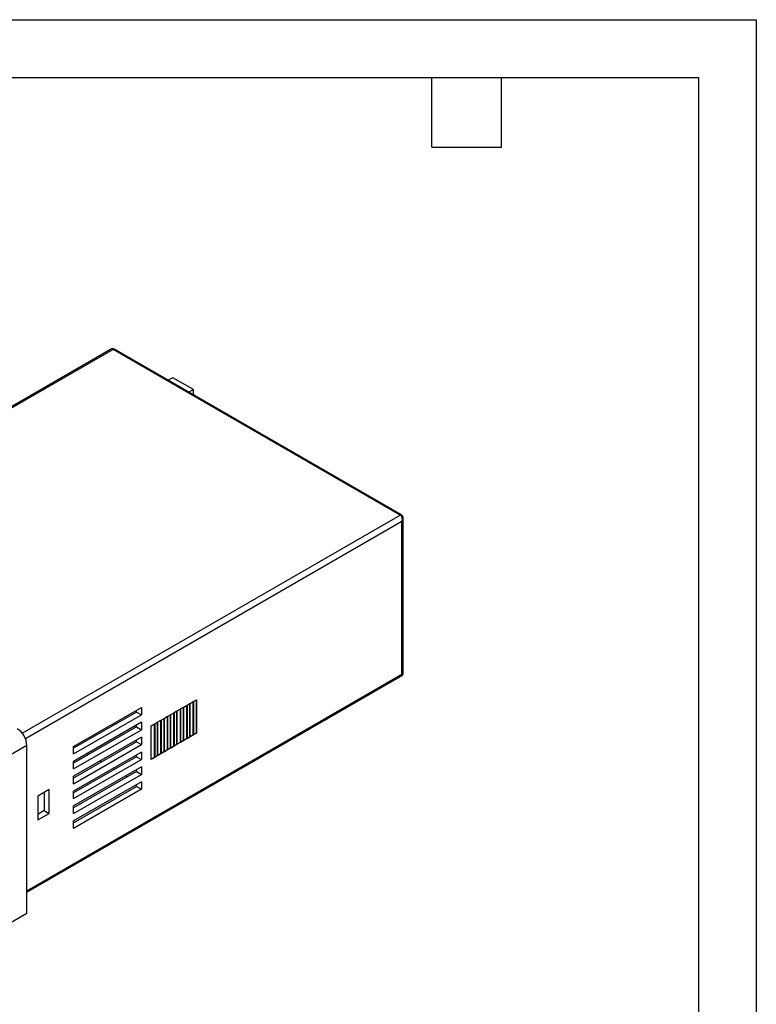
# Model space of a CAD drawing. Header units: millimetres. Extents: x 0 to 559, y 0 to 432.
# Tile 19 of 19: x 397 to 559, y 216 to 432. Entities that reach past the tile are written whole.
import ezdxf

# ---------------------------------------------------------------- set-up
doc = ezdxf.new("R2010")
doc.units = ezdxf.units.MM
doc.header["$LTSCALE"] = 2
doc.layers.add('TEXT', color=140, linetype='Continuous', lineweight=25)

msp = doc.modelspace()

# ---------------------------------------------------------------- linework, layer by layer
at = {"color": 7, "linetype": 'Continuous'}
for p, q in [((0, 431.81), (558.8, 431.81)), ((558.8, 431.81), (558.8, 0.01))]:
    msp.add_line(p, q, dxfattribs=at)
for p, q in [((417.22, 359.51), (334.95, 312.01)), ((417.83, 359.52), (335.24, 311.84)), ((480.76, 323.19), (417.83, 359.52)), ((481.01, 323.22), (418.08, 359.55)), ((430.9, 353.31), (429.89, 352.73)), ((435.39, 350.72), (430.9, 353.31)), ((435.39, 350.72), (434.38, 350.14)), ((435.39, 349.55), (435.39, 350.72)), ((397.86, 275.33), (480.76, 323.19)), ((481.11, 321.76), (398.57, 274.11)), ((481.11, 288.28), (481.11, 321.76)), ((481.41, 288.4), (481.41, 322.46)), ((398.88, 240.81), (481.11, 288.28)), ((398.88, 240.47), (481.16, 287.97)), ((409.13, 272.45), (423.98, 281.02)), ((423.98, 281.02), (423.98, 279.39)), ((432.57, 280.67), (433.21, 281.04)), ((432.57, 280.67), (432.57, 273.33)), ((433.16, 281.02), (433.16, 273.72)), ((433.21, 273.69), (433.21, 281.04)), ((433.28, 281.08), (433.91, 281.45)), ((433.28, 273.73), (433.28, 281.08)), ((433.87, 281.42), (433.87, 274.13)), ((433.91, 281.45), (433.91, 274.1)), ((433.99, 281.49), (434.62, 281.86)), ((433.99, 281.49), (433.99, 274.14)), ((434.58, 281.83), (434.58, 274.54)), ((434.62, 274.51), (434.62, 281.86)), ((434.69, 281.9), (435.33, 282.27)), ((434.69, 274.55), (434.69, 281.9)), ((435.28, 282.24), (435.28, 274.94)), ((435.33, 282.27), (435.33, 274.92)), ((435.4, 282.31), (436.04, 282.67)), ((435.4, 282.31), (435.4, 274.96)), ((435.99, 282.65), (435.99, 275.35)), ((436.04, 282.67), (436.04, 275.33)), ((422.92, 280), (409.13, 272.04)), ((409.13, 270.82), (423.98, 279.39)), ((422.92, 280), (422.92, 280.41)), ((422.92, 280), (423.98, 279.39)), ((428.33, 278.23), (428.97, 278.59)), ((428.92, 278.57), (428.92, 271.27)), ((428.97, 271.24), (428.97, 278.59)), ((429.04, 278.63), (429.67, 279)), ((429.04, 271.28), (429.04, 278.63)), ((429.63, 278.98), (429.63, 271.68)), ((429.67, 279), (429.67, 271.65)), ((429.74, 279.04), (430.38, 279.41)), ((429.74, 279.04), (429.74, 271.69)), ((430.33, 279.38), (430.33, 272.09)), ((430.38, 272.06), (430.38, 279.41)), ((430.45, 279.45), (431.09, 279.82)), ((430.45, 272.1), (430.45, 279.45)), ((431.04, 279.79), (431.04, 272.49)), ((431.09, 279.82), (431.09, 272.47)), ((431.16, 279.86), (431.79, 280.23)), ((431.16, 279.86), (431.16, 272.51)), ((431.75, 280.2), (431.75, 272.9)), ((431.79, 272.88), (431.79, 280.23)), ((431.86, 280.27), (432.5, 280.63)), ((431.86, 272.92), (431.86, 280.27)), ((432.46, 280.61), (432.46, 273.31)), ((432.5, 280.63), (432.5, 273.29)), ((423.98, 277.76), (409.13, 269.18)), ((422.92, 276.74), (409.13, 268.78)), ((422.92, 276.74), (422.92, 277.14)), ((422.92, 276.74), (423.98, 276.12)), ((423.98, 277.76), (423.98, 276.12)), ((426.14, 276.96), (426.84, 277.37)), ((426.14, 269.61), (426.14, 276.96)), ((426.79, 277.34), (426.79, 270.05)), ((426.84, 277.37), (426.84, 270.02)), ((426.91, 277.41), (427.55, 277.78)), ((426.91, 277.41), (426.91, 270.06)), ((427.51, 277.75), (427.51, 270.45)), ((427.55, 270.43), (427.55, 277.78)), ((427.62, 277.82), (428.26, 278.18)), ((427.62, 270.47), (427.62, 277.82)), ((428.21, 278.16), (428.21, 270.86)), ((428.26, 278.18), (428.26, 270.84)), ((428.33, 278.23), (428.33, 270.88)), ((409.13, 267.55), (423.98, 276.12)), ((423.98, 274.49), (409.13, 265.92)), ((423.98, 274.49), (423.98, 272.86)), ((434.58, 274.54), (433.99, 274.14)), ((434.62, 274.51), (433.99, 274.14)), ((434.58, 274.54), (434.62, 274.51)), ((435.28, 274.94), (434.69, 274.55)), ((435.33, 274.92), (434.69, 274.55)), ((435.28, 274.94), (435.33, 274.92)), ((435.99, 275.35), (435.4, 274.96)), ((436.04, 275.33), (435.4, 274.96)), ((435.99, 275.35), (436.04, 275.33)), ((398.88, 272.66), (391.81, 268.57)), ((398.88, 235.91), (398.88, 272.66)), ((422.92, 273.47), (409.13, 265.51)), ((409.13, 264.28), (423.98, 272.86)), ((409.13, 270.82), (409.13, 272.45)), ((409.55, 272.28), (409.2, 272.49)), ((422.92, 273.47), (422.92, 273.88)), ((422.92, 273.47), (423.98, 272.86)), ((430.33, 272.09), (429.74, 271.69)), ((430.38, 272.06), (429.74, 271.69)), ((430.33, 272.09), (430.38, 272.06)), ((431.04, 272.49), (430.45, 272.1)), ((431.09, 272.47), (430.45, 272.1)), ((431.04, 272.49), (431.09, 272.47)), ((431.75, 272.9), (431.16, 272.51)), ((431.79, 272.88), (431.16, 272.51)), ((431.75, 272.9), (431.79, 272.88)), ((432.46, 273.31), (431.86, 272.92)), ((432.5, 273.29), (431.86, 272.92)), ((432.46, 273.31), (432.5, 273.29)), ((433.16, 273.72), (432.57, 273.33)), ((433.21, 273.69), (432.57, 273.33)), ((433.16, 273.72), (433.21, 273.69)), ((433.87, 274.13), (433.28, 273.73)), ((433.91, 274.1), (433.28, 273.73)), ((433.87, 274.13), (433.91, 274.1)), ((423.98, 271.22), (409.13, 262.65)), ((422.92, 270.2), (409.13, 262.24)), ((412.38, 270.65), (412.03, 270.86)), ((422.92, 270.2), (422.92, 270.61)), ((422.92, 270.2), (423.98, 269.59)), ((423.98, 271.22), (423.98, 269.59)), ((426.79, 270.05), (426.14, 269.61)), ((426.84, 270.02), (426.14, 269.61)), ((426.79, 270.05), (426.84, 270.02)), ((427.51, 270.45), (426.91, 270.06)), ((427.55, 270.43), (426.91, 270.06)), ((427.51, 270.45), (427.55, 270.43)), ((428.21, 270.86), (427.62, 270.47)), ((428.26, 270.84), (427.62, 270.47)), ((428.21, 270.86), (428.26, 270.84)), ((428.92, 271.27), (428.33, 270.88)), ((428.97, 271.24), (428.33, 270.88)), ((428.92, 271.27), (428.97, 271.24)), ((429.63, 271.68), (429.04, 271.28)), ((429.67, 271.65), (429.04, 271.28)), ((429.63, 271.68), (429.67, 271.65)), ((409.13, 261.02), (423.98, 269.59)), ((409.13, 267.55), (409.13, 269.18)), ((423.98, 267.96), (409.13, 259.39)), ((415.21, 269.02), (414.86, 269.22)), ((423.98, 267.96), (423.98, 266.32)), ((422.92, 266.94), (409.13, 258.98)), ((409.13, 257.75), (423.98, 266.32)), ((409.13, 264.28), (409.13, 265.92)), ((418.04, 267.39), (417.68, 267.59)), ((420.87, 265.75), (420.51, 265.96)), ((422.92, 266.94), (422.92, 267.35)), ((422.92, 266.94), (423.98, 266.32)), ((423.98, 264.69), (409.13, 256.12)), ((409.13, 255.71), (422.92, 263.67)), ((422.92, 263.67), (422.92, 264.08)), ((422.92, 263.67), (423.98, 263.06)), ((423.98, 264.69), (423.98, 263.06)), ((403.76, 262.98), (401.28, 261.55)), ((401.28, 261.55), (401.28, 256.32)), ((402.7, 262.37), (402.7, 258.37)), ((403.76, 257.75), (403.76, 262.98)), ((423.98, 263.06), (409.13, 254.49)), ((409.13, 261.02), (409.13, 262.65)), ((409.13, 257.75), (409.13, 259.39)), ((402.7, 258.37), (401.28, 257.55)), ((401.28, 256.32), (403.76, 257.75)), ((402.7, 258.37), (403.76, 257.75)), ((409.13, 254.49), (409.13, 256.12)), ((389.86, 230.7), (398.88, 235.91))]:
    msp.add_line(p, q)
for centre, radius, start, end in [((417.69, 358.84), 0.811, 61.0983, 126.5815), ((417.97, 359.32), 0.251, 65.6929, 125.6176), ((480.91, 323), 0.24, 64.0229, 127.2555), ((480.6, 322.53), 0.804, 353.3131, 59.0587), ((480.96, 288.38), 0.448, 293.9932, 4.239), ((394.27, 272.45), 4.61, 2.6055, 57.3945)]:
    msp.add_arc(centre, radius, start, end)
for centre, major_axis, ratio, start_param, end_param in [((417.47, 358.5), (0.13, 1.1), 0.71152, 5.989272, 6.774588), ((480.41, 322.17), (0.13, 1.1), 0.71152, 4.418475, 5.989272), ((480.41, 322.17), (0.882, 0.663), 0.711499, 5.006453, 5.773312), ((480.41, 288.69), (0.997, -0.312), 0.264711, 5.58034, 6.365738), ((480.41, 288.69), (0.768, -0.707), 0.264838, 6.200587, 6.986066)]:
    msp.add_ellipse(centre, major_axis=major_axis, ratio=ratio, start_param=start_param, end_param=end_param)
at = {"layer": 'TEXT'}
for p, q in [((12.7, 419.1), (546.1, 419.1)), ((487.68, 403.86), (487.68, 419.1)), ((502.92, 403.86), (502.92, 419.1)), ((546.1, 419.1), (546.1, 12.7)), ((487.68, 403.86), (502.92, 403.86))]:
    msp.add_line(p, q, dxfattribs=at)

doc.saveas('drawing.dxf')
